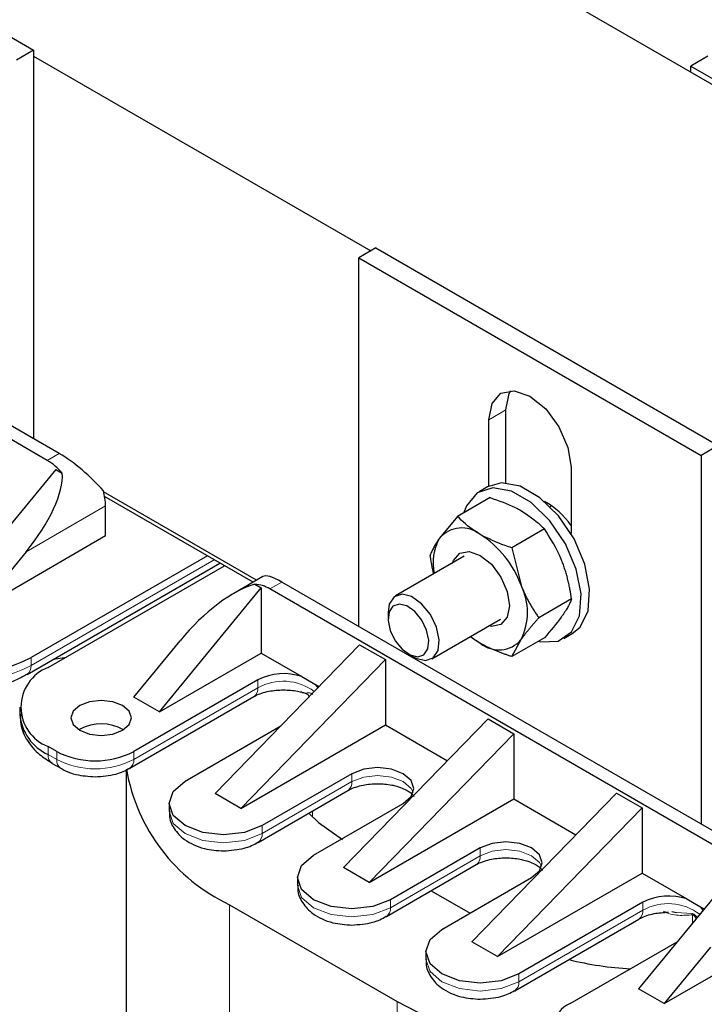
# Model space of a CAD drawing. Header units: millimetres. Extents: x 5 to 418, y 2 to 292.
# Tile 36 of 45: x 359 to 371, y 94 to 110. Entities that reach past the tile are written whole.
import ezdxf

# ---------------------------------------------------------------- set-up
doc = ezdxf.new("R2010")
doc.units = ezdxf.units.MM

msp = doc.modelspace()

# ---------------------------------------------------------------- linework, layer by layer
at = {"color": 7, "linetype": 'Continuous', "lineweight": 25}
for p, q in [((361.0736, 114.3828), (376.1437, 105.683)), ((355.9541, 111.4274), (359.6257, 109.3079)), ((359.6257, 109.3079), (359.3429, 109.1446)), ((359.6257, 109.3079), (359.6257, 102.89)), ((359.6257, 109.2099), (365.1977, 105.9933)), ((370.7697, 109.2099), (370.4869, 109.0466)), ((370.4869, 109.0466), (376.1437, 105.781)), ((370.4869, 108.9486), (370.4869, 109.0466)), ((360.05, 102.645), (352.4132, 107.0537)), ((359.852, 102.5308), (352.2152, 106.9394)), ((365.2825, 106.0422), (364.9997, 105.879)), ((365.2825, 106.0422), (370.9394, 102.7766)), ((364.9997, 105.879), (370.6566, 102.6133)), ((364.9997, 99.7876), (364.9997, 105.879)), ((367.4322, 102.1583), (367.4322, 103.3642)), ((367.1493, 102.1059), (367.1493, 103.2009)), ((370.9394, 102.7766), (370.6566, 102.6133)), ((370.6566, 102.6133), (370.6566, 96.522)), ((359.9934, 102.3838), (358.3105, 100.3344)), ((359.9934, 102.3838), (360.0985, 102.3231)), ((368.507, 102.4172), (368.507, 101.3222)), ((363.3087, 100.5514), (360.7829, 102.0095)), ((367.1282, 102.0945), (366.9868, 102.0128)), ((363.2521, 100.5188), (360.7991, 101.9348)), ((367.1682, 101.9177), (366.6283, 101.606)), ((360.8136, 101.2896), (360.8136, 101.7796)), ((368.1857, 101.7812), (368.1607, 101.7668)), ((366.6283, 101.606), (366.3343, 101.2464)), ((368.0663, 101.3992), (367.5264, 101.0875)), ((358.7347, 100.0895), (360.8136, 101.2896)), ((359.4997, 101.021), (358.7347, 100.0895)), ((367.5264, 101.0875), (367.6815, 100.4687)), ((362.4966, 100.9549), (359.5833, 99.2731)), ((366.7402, 100.9468), (365.6067, 100.2924)), ((359.517, 98.9959), (362.7035, 100.8355)), ((359.8661, 99.1098), (362.7794, 100.7916)), ((363.4161, 100.6135), (362.9323, 100.3342)), ((361.7046, 98.375), (363.3875, 100.4244)), ((363.2823, 100.4851), (363.3875, 100.4244)), ((363.3875, 100.4244), (363.3875, 99.3466)), ((371.1657, 95.9995), (363.5289, 100.4081)), ((371.3637, 96.1138), (363.7269, 100.5224)), ((368.5154, 100.2418), (367.9755, 99.9301)), ((365.4824, 100.0177), (365.4824, 99.9176)), ((366.2066, 99.2531), (367.3402, 99.9075)), ((368.0663, 99.6028), (367.5264, 99.2911)), ((367.5264, 99.2911), (367.6815, 99.5705)), ((368.3867, 99.5879), (368.5281, 99.6695)), ((361.2803, 98.62), (362.0453, 99.5515)), ((365.0138, 99.4855), (362.6238, 97.028)), ((365.0138, 99.4855), (365.4381, 99.2406)), ((359.9535, 99.2479), (360.1663, 99.2831)), ((361.7046, 98.375), (363.3875, 99.3466)), ((365.4381, 99.2406), (363.0481, 96.7831)), ((363.3875, 99.3466), (364.0567, 98.9603)), ((365.4381, 99.2406), (365.4381, 98.1628)), ((365.8199, 99.3329), (365.9066, 99.2829)), ((363.3309, 98.9057), (361.2803, 97.7219)), ((364.0567, 98.9603), (364.2739, 98.8348)), ((364.2739, 98.8348), (364.3425, 98.7952)), ((361.214, 97.4448), (363.2646, 98.6286)), ((361.7046, 98.375), (361.2803, 98.62)), ((359.3975, 98.4567), (359.3975, 98.326)), ((367.1352, 98.2609), (364.7451, 95.8034)), ((367.1352, 98.2609), (367.5594, 98.016)), ((360.3894, 98.0892), (360.3758, 98.0811)), ((362.1289, 97.2321), (363.71, 98.1449)), ((363.0481, 96.7831), (365.4381, 98.1628)), ((365.4381, 98.1628), (366.4638, 97.5706)), ((365.1694, 95.5584), (367.5594, 98.016)), ((367.5594, 98.016), (367.5594, 96.9382)), ((360.0075, 97.7219), (359.8661, 97.8036)), ((359.9324, 97.5264), (360.0738, 97.4448)), ((361.1999, 97.4379), (361.2122, 97.4437)), ((361.1537, 97.418), (361.1537, 80.0682)), ((364.8866, 97.3545), (363.4016, 96.4973)), ((363.0481, 96.7831), (362.6238, 97.028)), ((363.3354, 96.2202), (364.8203, 97.0774)), ((366.8665, 94.5788), (369.2565, 97.0363)), ((369.2565, 97.0363), (369.6808, 96.7914)), ((361.8652, 96.8647), (361.8652, 96.734)), ((364.2502, 96.0075), (365.7351, 96.8647)), ((365.1694, 95.5584), (367.5594, 96.9382)), ((367.2907, 94.3338), (369.6808, 96.7914)), ((367.5594, 96.9382), (368.5852, 96.346)), ((369.6808, 96.7914), (369.6808, 95.7136)), ((364.1775, 96.7063), (364.1775, 96.6977)), ((363.3212, 96.2133), (363.3335, 96.2191)), ((367.0079, 96.1299), (365.523, 95.2727)), ((365.4567, 94.9955), (366.9416, 95.8528)), ((371.3071, 95.8525), (369.6242, 93.8032)), ((365.1694, 95.5584), (364.7451, 95.8034)), ((367.2907, 94.3338), (369.6808, 95.7136)), ((369.6808, 95.7136), (370.4207, 95.2864)), ((363.9866, 95.6401), (363.9866, 95.5094)), ((366.3715, 94.7829), (367.8564, 95.6401)), ((366.1964, 95.4226), (366.8381, 95.0522)), ((362.8642, 95.1909), (365.6361, 93.5908)), ((369.6949, 95.2319), (367.6443, 94.0481)), ((370.4207, 95.2864), (370.6379, 95.161)), ((370.6379, 95.161), (370.7066, 95.1213)), ((370.1708, 95.0787), (370.2491, 95.0624)), ((365.4425, 94.9887), (365.4549, 94.9945)), ((367.578, 93.7709), (369.6286, 94.9547)), ((370.0484, 93.5582), (372.1273, 94.7584)), ((367.2907, 94.3338), (366.8665, 94.5788)), ((368.4928, 93.5582), (370.2615, 94.5793)), ((366.1079, 94.4155), (366.1079, 94.2848)), ((370.8134, 94.4898), (370.0484, 93.5582)), ((367.5639, 93.7641), (367.5762, 93.7699)), ((370.0484, 93.5582), (369.6242, 93.8032))]:
    msp.add_line(p, q, dxfattribs=at)
at = {"color": 7, "linetype": 'Continuous', "lineweight": 18}
for p, q in [((367.4322, 103.3642), (367.1493, 103.2009)), ((360.05, 102.645), (359.852, 102.5308)), ((360.8136, 101.7796), (359.4997, 101.021)), ((359.5833, 99.1425), (362.6097, 100.8896)), ((363.7269, 100.5224), (363.5289, 100.4081)), ((359.5833, 99.1425), (359.5833, 99.2731)), ((363.3309, 98.9057), (363.3309, 98.7751)), ((363.3309, 98.7751), (361.2803, 97.5913)), ((359.8661, 97.6729), (359.8661, 97.8036)), ((359.8661, 97.6729), (360.0075, 97.5913)), ((360.0075, 97.5913), (360.0075, 97.7219)), ((361.2803, 97.5913), (361.2803, 97.7219)), ((364.8866, 97.3545), (364.8866, 97.2239)), ((364.8866, 97.2239), (363.4016, 96.3667)), ((364.236, 96.6377), (364.236, 96.7401)), ((363.4016, 96.3667), (363.4016, 96.4973)), ((367.0079, 95.9993), (365.523, 95.1421)), ((367.0079, 96.1299), (367.0079, 95.9993)), ((362.8642, 95.1909), (362.8642, 77.6843)), ((365.523, 95.1421), (365.523, 95.2727)), ((369.6949, 95.2319), (369.6949, 95.1012)), ((369.6949, 95.1012), (367.6443, 93.9174)), ((370.2491, 95.0624), (370.5056, 95.0473)), ((370.5151, 95.024), (370.5151, 94.8881)), ((367.6443, 93.9174), (367.6443, 94.0481)), ((365.6361, 93.5908), (365.6361, 76.0841))]:
    msp.add_line(p, q, dxfattribs=at)
at = {"color": 7, "linetype": 'Continuous', "lineweight": 25, "flags": 128}
for points in [[(367.1493, 103.2009), (367.201, 103.4711), (367.3481, 103.6404), (367.5684, 103.6832), (367.8281, 103.5929), (368.0879, 103.3833), (368.3081, 103.0862), (368.4553, 102.747), (368.507, 102.4172)], [(367.4322, 103.3642), (367.4838, 103.6343), (367.5109, 103.6852)], [(368.5281, 99.6695), (368.6569, 99.7783), (368.7878, 100.0474), (368.8147, 100.4069), (368.7347, 100.8178), (368.5565, 101.2358), (368.2993, 101.6154), (367.9911, 101.9155), (367.6652, 102.1036), (367.357, 102.1594), (367.1282, 102.0945)], [(367.9629, 99.5431), (368.0081, 99.5336), (368.2948, 99.5472), (368.5155, 99.6967), (368.6464, 99.9657), (368.6733, 100.3252), (368.5933, 100.7362), (368.415, 101.1541), (368.1579, 101.5337), (367.8497, 101.8339), (367.5238, 102.022), (367.2155, 102.0777), (366.9584, 101.9951), (366.7801, 101.7829), (366.7361, 101.6683)], [(366.5487, 100.8362), (366.5642, 100.8769), (366.6683, 100.9967), (366.8241, 101.027), (367.0079, 100.9631), (367.1917, 100.8148), (367.3475, 100.6046), (367.4516, 100.3646), (367.4882, 100.1312), (367.4516, 99.9401), (367.3475, 99.8203), (367.1917, 99.79), (367.1487, 99.797)], [(366.3296, 99.5675), (366.2845, 99.7774), (366.1819, 99.9867), (366.0374, 100.1634), (365.873, 100.2806), (365.7137, 100.3205), (365.5838, 100.277), (365.503, 100.1567), (365.4824, 100.0177)], [(366.1565, 99.5594), (366.1206, 99.7264), (366.0389, 99.8929), (365.924, 100.0335), (365.7931, 100.1268), (365.6664, 100.1585), (365.5631, 100.1239), (365.4988, 100.0282), (365.4834, 99.886), (365.5193, 99.719), (365.601, 99.5525), (365.7159, 99.4119), (365.8467, 99.3186), (365.9735, 99.2869), (366.0768, 99.3215), (366.1411, 99.4172), (366.1565, 99.5594)], [(365.9066, 99.2829), (365.9403, 99.2649), (366.0996, 99.225), (366.2295, 99.2685), (366.3103, 99.3888), (366.3296, 99.5675)], [(366.8468, 99.6227), (366.9064, 99.5766), (367.0079, 99.5103)], [(364.2739, 98.8348), (364.3162, 98.7836), (364.3221, 98.7742)], [(363.2646, 98.6286), (363.2647, 98.6286), (363.269, 98.6312)], [(360.3894, 98.4812), (360.281, 98.3875), (360.2429, 98.2771), (360.281, 98.1666), (360.3894, 98.073), (360.5516, 98.0104), (360.7429, 97.9884), (360.9343, 98.0104), (361.0965, 98.073), (361.2049, 98.1666), (361.2429, 98.2771), (361.2049, 98.3875), (361.0965, 98.4812), (360.9343, 98.5438), (360.7429, 98.5657), (360.5516, 98.5438), (360.3894, 98.4812)], [(365.7351, 96.8647), (365.8652, 96.9771), (365.9108, 97.1096), (365.8652, 97.2422), (365.7351, 97.3545), (365.5404, 97.4296), (365.3108, 97.456), (365.0812, 97.4296), (364.8866, 97.3545)], [(363.4016, 96.4973), (363.1097, 96.3847), (362.7652, 96.3451), (362.4208, 96.3847), (362.1289, 96.4973), (361.9338, 96.6659), (361.8652, 96.8647), (361.9338, 97.0635), (362.1289, 97.2321)], [(364.8203, 97.0774), (364.8203, 97.0774), (364.8246, 97.08)], [(364.1775, 96.6977), (364.333, 96.5485), (364.731, 96.2686)], [(367.8564, 95.6401), (367.9865, 95.7525), (368.0322, 95.885), (367.9865, 96.0176), (367.8564, 96.1299), (367.6618, 96.205), (367.4322, 96.2314), (367.2025, 96.205), (367.0079, 96.1299)], [(365.523, 95.2727), (365.231, 95.1601), (364.8866, 95.1205), (364.5422, 95.1601), (364.2502, 95.2727), (364.0551, 95.4413), (363.9866, 95.6401), (364.0551, 95.8389), (364.2502, 96.0075)], [(366.9416, 95.8528), (366.9416, 95.8528), (366.9459, 95.8554)], [(370.6875, 95.098), (370.6802, 95.1098), (370.6379, 95.161)], [(369.6286, 94.9547), (369.6286, 94.9547), (369.6329, 94.9574)], [(367.6443, 94.0481), (367.3523, 93.9355), (367.0079, 93.8959), (366.6635, 93.9355), (366.3715, 94.0481), (366.1764, 94.2166), (366.1079, 94.4155), (366.1764, 94.6143), (366.3715, 94.7829)]]:
    msp.add_lwpolyline(points, dxfattribs=at)
at = {"color": 7, "linetype": 'Continuous', "lineweight": 18, "flags": 128}
for points in [[(365.9001, 97.0443), (365.8652, 97.1115), (365.7351, 97.2239), (365.5404, 97.299), (365.3108, 97.3253), (365.0812, 97.299), (364.8866, 97.2239)], [(361.8652, 96.734), (361.9338, 96.5352), (362.1289, 96.3667), (362.4208, 96.254), (362.7652, 96.2145), (363.1097, 96.254), (363.4016, 96.3667)], [(368.0214, 95.8197), (367.9865, 95.8869), (367.8564, 95.9993), (367.6618, 96.0744), (367.4322, 96.1007), (367.2025, 96.0744), (367.0079, 95.9993)], [(363.9866, 95.5094), (364.0551, 95.3106), (364.2502, 95.1421), (364.5422, 95.0294), (364.8866, 94.9899), (365.231, 95.0294), (365.523, 95.1421)], [(366.1079, 94.2848), (366.1764, 94.086), (366.3715, 93.9174), (366.6635, 93.8048), (367.0079, 93.7653), (367.3523, 93.8048), (367.6443, 93.9174)]]:
    msp.add_lwpolyline(points, dxfattribs=at)
at = {"color": 7, "linetype": 'Continuous', "lineweight": 25}
for centre, radius, start, end in [((359.3363, 101.6683), 1.0048, 40.66492, 59.12634), ((359.858, 101.7696), 0.9556, 0.59619, 15.73941), ((367.4884, 100.7739), 1.2244, 33.70769, 61.71404), ((366.7019, 100.9321), 0.4837, 50.75183, 139.4672), ((367.04, 100.8422), 0.8133, 150.19409, 192.80005), ((366.0974, 99.885), 1.6882, 20.22711, 57.36203), ((363.255, 99.9643), 0.5216, 58.31429, 86.99155), ((366.7832, 100.0196), 1.0043, 333.43643, 26.56357), ((367.3139, 99.8848), 0.4837, 230.75183, 319.4672), ((358.4519, 101.4566), 2.4592, 242.60967, 297.39033), ((360.114, 98.4567), 0.6986, 110.78342, 249.21658), ((363.7588, 98.0682), 0.9405, 71.53486, 117.06127), ((360.1982, 98.4059), 0.8047, 185.6948, 245.62534), ((360.7423, 97.4325), 0.7456, 60.45053, 118.25641), ((360.6439, 98.9502), 1.3833, 242.60967, 297.39033), ((364.1577, 97.9447), 3.0424, 189.74292, 244.84072), ((370.1228, 94.3943), 0.9405, 71.53486, 117.06127), ((369.7295, 99.2621), 5.1335, 255.79252, 267.33106), ((369.3638, 100.4033), 7.7657, 241.31345, 262.38508), ((368.6322, 93.1909), 0.393, 110.78342, 249.21658)]:
    msp.add_arc(centre, radius, start, end, dxfattribs=at)
at = {"color": 7, "linetype": 'Continuous', "lineweight": 18}
for centre, radius, start, end in [((358.4519, 101.326), 2.4592, 242.60967, 297.39033), ((359.4273, 99.125), 0.1569, 303.95942, 6.3945), ((363.1687, 98.7597), 0.163, 307.97954, 5.41867), ((363.7499, 98.0198), 0.8637, 53.50089, 119.01761), ((360.0229, 97.6556), 0.1578, 173.70115, 234.98667), ((360.1637, 97.5738), 0.1572, 173.63406, 235.72409), ((360.6439, 98.8195), 1.3833, 242.60967, 297.39033), ((361.1243, 97.5738), 0.157, 304.06107, 6.38534), ((364.7243, 97.2085), 0.163, 307.97954, 5.41867), ((363.2456, 96.3492), 0.157, 304.06107, 6.38534), ((366.8456, 95.9839), 0.163, 307.97954, 5.41867), ((370.1132, 94.3505), 0.8594, 52.64247, 119.12433), ((365.3669, 95.1246), 0.157, 304.06107, 6.38534), ((369.5326, 95.0858), 0.163, 307.97954, 5.41867), ((370.442, 95.0077), 0.0749, 12.54687, 31.87461), ((367.4883, 93.9), 0.157, 304.06107, 6.38534)]:
    msp.add_arc(centre, radius, start, end, dxfattribs=at)
at = {"color": 7, "linetype": 'Continuous', "lineweight": 25}
for centre, major_axis, ratio, start_param, end_param in [((360.3546, 102.1677), (0.6282, -0.5581), 0.2415771, 1.0629477, 2.276173), ((358.934, 101.3476), (1.0613, 1.2125), 0.398878, 4.791202, 5.9109715), ((364.0315, 100.045), (0.6282, -0.5581), 0.2415771, 2.276173, 3.0614899), ((362.611, 99.2249), (1.0613, 1.2125), 0.398878, 0.5298398, 1.6496093)]:
    msp.add_ellipse(centre, major_axis=major_axis, ratio=ratio, start_param=start_param, end_param=end_param, dxfattribs=at)
for points, knots in [([(367.1682, 101.9177), (367.3131, 101.8673), (367.4981, 101.8031), (367.6532, 101.7172), (367.6867, 101.6986)], [0, 0, 0, 0, 0.78356364, 1, 1, 1, 1]), ([(367.6867, 101.6986), (367.8005, 101.6223), (367.9411, 101.528), (368.0462, 101.4199), (368.0663, 101.3992)], [0, 0, 0, 0, 0.8086687, 1, 1, 1, 1]), ([(367.0079, 101.3067), (366.9757, 101.326), (366.8268, 101.4155), (366.7155, 101.5223), (366.6283, 101.606)], [0, 0, 0, 0, 0.2164364, 1, 1, 1, 1]), ([(368.3603, 100.8606), (368.3549, 100.8743), (368.2781, 101.0691), (368.1684, 101.2402), (368.0663, 101.3992)], [0, 0, 0, 0, 0.0701503, 1, 1, 1, 1]), ([(366.3343, 101.2464), (366.329, 101.2389), (366.3066, 101.2067), (366.2792, 101.1642), (366.2526, 101.1194), (366.2345, 101.0869), (366.2182, 101.0554), (366.2036, 101.0249), (366.1905, 100.9954), (366.183, 100.9765), (366.1792, 100.9671)], [0, 0, 0, 0, 0.0699724, 0.2998871, 0.4151846, 0.5314472, 0.6478382, 0.7650056, 0.8824636, 1, 1, 1, 1]), ([(367.5264, 101.0875), (367.4906, 101.0991), (367.3034, 101.1598), (367.14, 101.241), (367.0079, 101.3067)], [0, 0, 0, 0, 0.1913313, 1, 1, 1, 1]), ([(366.2383, 100.657), (366.2372, 100.6617), (366.2299, 100.6905), (366.2183, 100.7441), (366.2036, 100.8178), (366.1905, 100.8922), (366.183, 100.9421), (366.1792, 100.9671)], [0, 0, 0, 0, 0.046256, 0.2831712, 0.5216666, 0.7607534, 1, 1, 1, 1]), ([(368.5154, 100.2418), (368.5072, 100.2942), (368.4949, 100.373), (368.4738, 100.477), (368.4561, 100.5548), (368.436, 100.6324), (368.4134, 100.7095), (368.3885, 100.7858), (368.3697, 100.8356), (368.3603, 100.8606)], [0, 0, 0, 0, 0.24737, 0.3712166, 0.4953281, 0.6209981, 0.7468521, 0.8733138, 1, 1, 1, 1]), ([(367.6815, 100.4687), (367.6869, 100.4551), (367.7011, 100.419), (367.7355, 100.3393), (367.7774, 100.2533), (367.8229, 100.1699), (367.8588, 100.1082), (367.8963, 100.0477), (367.9352, 99.9882), (367.9621, 99.9495), (367.9755, 99.9301)], [0, 0, 0, 0, 0.0699722, 0.184891, 0.4151862, 0.5314485, 0.6478392, 0.7650063, 0.8824639, 1, 1, 1, 1]), ([(368.5154, 100.2418), (368.5114, 100.2318), (368.4995, 100.202), (368.4797, 100.1595), (368.4561, 100.1144), (368.436, 100.0789), (368.4134, 100.0417), (368.3885, 100.003), (368.3697, 99.976), (368.3603, 99.9624)], [0, 0, 0, 0, 0.1236369, 0.3712134, 0.4953255, 0.6209961, 0.7468508, 0.8733131, 1, 1, 1, 1]), ([(367.6815, 99.5705), (367.6869, 99.5781), (367.71, 99.6107), (367.7456, 99.658), (367.7887, 99.7123), (367.8229, 99.7541), (367.8588, 99.7969), (367.8963, 99.8406), (367.9352, 99.885), (367.9621, 99.9151), (367.9755, 99.9301)], [0, 0, 0, 0, 0.0699724, 0.2998871, 0.4151846, 0.5314472, 0.6478382, 0.7650056, 0.8824636, 1, 1, 1, 1]), ([(368.3603, 99.9624), (368.3549, 99.9548), (368.2781, 99.8463), (368.1684, 99.7201), (368.0663, 99.6028)], [0, 0, 0, 0, 0.0701503, 1, 1, 1, 1]), ([(367.0079, 99.5103), (366.9748, 99.5292), (366.9145, 99.5637), (366.869, 99.6051), (366.8485, 99.6237)], [0, 0, 0, 0, 0.5494165, 1, 1, 1, 1]), ([(367.5264, 99.2911), (367.5085, 99.2969), (367.4727, 99.3085), (367.4188, 99.3269), (367.3648, 99.3463), (367.3107, 99.3668), (367.2575, 99.3882), (367.2052, 99.4106), (367.154, 99.4339), (367.1038, 99.4583), (367.0549, 99.4837), (367.0236, 99.5014), (367.0079, 99.5103)], [0, 0, 0, 0, 0.0954633, 0.1909647, 0.2912189, 0.3915342, 0.4920582, 0.5926639, 0.6942231, 0.7958866, 0.8978838, 1, 1, 1, 1]), ([(358.4519, 98.7367), (358.6101, 98.7446), (358.8291, 98.7557), (359.1262, 98.8276), (359.3317, 98.8953), (359.46, 98.9687), (359.5131, 98.9991)], [0, 0, 0, 0, 0.407127, 0.5634384, 0.8195314, 1, 1, 1, 1]), ([(363.2701, 98.6291), (363.278, 98.6344), (363.3089, 98.6552), (363.3947, 98.6879), (363.5446, 98.7297), (363.6726, 98.7367), (363.7552, 98.7413)], [0, 0, 0, 0, 0.0850538, 0.3305005, 0.5676596, 1, 1, 1, 1]), ([(363.7552, 98.7413), (363.8345, 98.7369), (363.9448, 98.7308), (364.0662, 98.7028), (364.1074, 98.6872), (364.1248, 98.6806)], [0, 0, 0, 0, 0.5962438, 0.8294166, 1, 1, 1, 1]), ([(364.1257, 98.6825), (364.1332, 98.6791), (364.1484, 98.6722), (364.165, 98.6533), (364.1741, 98.6361), (364.1752, 98.6259), (364.1755, 98.6235)], [0, 0, 0, 0, 0.30571206, 0.61307506, 0.90725239, 1, 1, 1, 1]), ([(359.4112, 98.3377), (359.4085, 98.283), (359.4009, 98.1297), (359.5143, 97.8949), (359.6951, 97.6771), (359.863, 97.5755), (359.9376, 97.5305)], [0, 0, 0, 0, 0.16604225, 0.46529854, 0.76248211, 1, 1, 1, 1]), ([(360.0772, 97.448), (360.1015, 97.433), (360.1761, 97.387), (360.3635, 97.3247), (360.5362, 97.3118), (360.6439, 97.3038)], [0, 0, 0, 0, 0.1540766, 0.472609, 1, 1, 1, 1]), ([(360.6439, 97.3038), (360.7601, 97.3128), (360.9209, 97.3253), (361.107, 97.3871), (361.1758, 97.4284), (361.2098, 97.4488)], [0, 0, 0, 0, 0.5680735, 0.7867407, 1, 1, 1, 1]), ([(364.8257, 97.0779), (364.8337, 97.0832), (364.8645, 97.104), (364.9504, 97.137), (365.1002, 97.1774), (365.3085, 97.198), (365.5014, 97.1794), (365.6433, 97.1457), (365.7434, 97.1099), (365.8306, 97.0623), (365.8865, 97.0165), (365.9105, 96.9818), (365.9105, 96.9795), (365.9105, 96.9783)], [0, 0, 0, 0, 0.0299329, 0.1163128, 0.1997761, 0.3519294, 0.4992312, 0.5568365, 0.6461485, 0.7324341, 0.8186, 0.9067048, 1, 1, 1, 1]), ([(361.8746, 96.7368), (361.8719, 96.7149), (361.8593, 96.6144), (361.9418, 96.4363), (362.0919, 96.2772), (362.2704, 96.1757), (362.4835, 96.0986), (362.657, 96.0867), (362.7652, 96.0792)], [0, 0, 0, 0, 0.0560843, 0.2567454, 0.4683384, 0.6124006, 0.7583512, 1, 1, 1, 1]), ([(362.7652, 96.0792), (362.8814, 96.0882), (363.0422, 96.1006), (363.2283, 96.1625), (363.2972, 96.2038), (363.3312, 96.2242)], [0, 0, 0, 0, 0.5680735, 0.7867407, 1, 1, 1, 1]), ([(366.9471, 95.8533), (366.955, 95.8586), (366.9858, 95.8794), (367.0717, 95.9124), (367.2215, 95.9528), (367.4298, 95.9734), (367.6228, 95.9548), (367.7647, 95.9211), (367.8647, 95.8853), (367.9519, 95.8377), (368.0078, 95.7919), (368.0318, 95.7572), (368.0318, 95.7549), (368.0318, 95.7536)], [0, 0, 0, 0, 0.0299329, 0.1163128, 0.1997761, 0.3519294, 0.4992312, 0.5568365, 0.6461485, 0.7324341, 0.8186, 0.9067048, 1, 1, 1, 1]), ([(363.9959, 95.5122), (363.9932, 95.4903), (363.9806, 95.3898), (364.0632, 95.2117), (364.2133, 95.0525), (364.3917, 94.9511), (364.6048, 94.874), (364.7784, 94.8621), (364.8866, 94.8546)], [0, 0, 0, 0, 0.05608433, 0.25674543, 0.46833841, 0.61240064, 0.75835116, 1, 1, 1, 1]), ([(364.8866, 94.8546), (365.0027, 94.8636), (365.1636, 94.876), (365.3496, 94.9379), (365.4185, 94.9792), (365.4525, 94.9996)], [0, 0, 0, 0, 0.5680735, 0.7867407, 1, 1, 1, 1]), ([(369.6341, 94.9552), (369.642, 94.9606), (369.6728, 94.9813), (369.7587, 95.0141), (369.9085, 95.0558), (370.0365, 95.0629), (370.1192, 95.0674)], [0, 0, 0, 0, 0.0850538, 0.3305005, 0.5676596, 1, 1, 1, 1]), ([(366.1173, 94.2876), (366.1145, 94.2657), (366.1019, 94.1652), (366.1845, 93.9871), (366.3346, 93.8279), (366.513, 93.7264), (366.7261, 93.6494), (366.8997, 93.6374), (367.0079, 93.63)], [0, 0, 0, 0, 0.05608433, 0.25674543, 0.46833841, 0.61240064, 0.75835116, 1, 1, 1, 1]), ([(367.0079, 93.63), (367.124, 93.639), (367.2849, 93.6514), (367.4709, 93.7133), (367.5398, 93.7546), (367.5738, 93.775)], [0, 0, 0, 0, 0.5680735, 0.7867407, 1, 1, 1, 1])]:
    msp.add_open_spline(points, degree=3, knots=knots, dxfattribs=at)
at = {"color": 7, "linetype": 'Continuous', "lineweight": 18}
for points, knots in [([(364.1256, 98.6826), (364.1274, 98.6831), (364.1327, 98.6846), (364.1607, 98.694), (364.1959, 98.6915), (364.2206, 98.6797), (364.2325, 98.6701), (364.2383, 98.6653)], [0, 0, 0, 0, 0.2092686, 0.6038676, 0.8200527, 0.9118866, 1, 1, 1, 1]), ([(370.5151, 95.024), (370.4389, 95.0187), (370.3224, 95.0105), (370.1596, 95.0249), (370.072, 95.067), (370.0309, 95.0868)], [0, 0, 0, 0, 0.5003986, 0.765541, 1, 1, 1, 1]), ([(370.5056, 95.0473), (370.5121, 95.0449), (370.5252, 95.0401), (370.5557, 95.0203), (370.578, 94.9988), (370.5938, 94.9842), (370.594, 94.9841)], [0, 0, 0, 0, 0.2213926, 0.452164, 0.9954959, 1, 1, 1, 1]), ([(370.5776, 94.9641), (370.5697, 94.975), (370.5589, 94.99), (370.5432, 95.0076), (370.5331, 95.0165), (370.5233, 95.0225), (370.5179, 95.0235), (370.5151, 95.024)], [0, 0, 0, 0, 0.4392259, 0.6054294, 0.7468067, 0.8736852, 1, 1, 1, 1])]:
    msp.add_open_spline(points, degree=3, knots=knots, dxfattribs=at)

doc.saveas('drawing.dxf')
